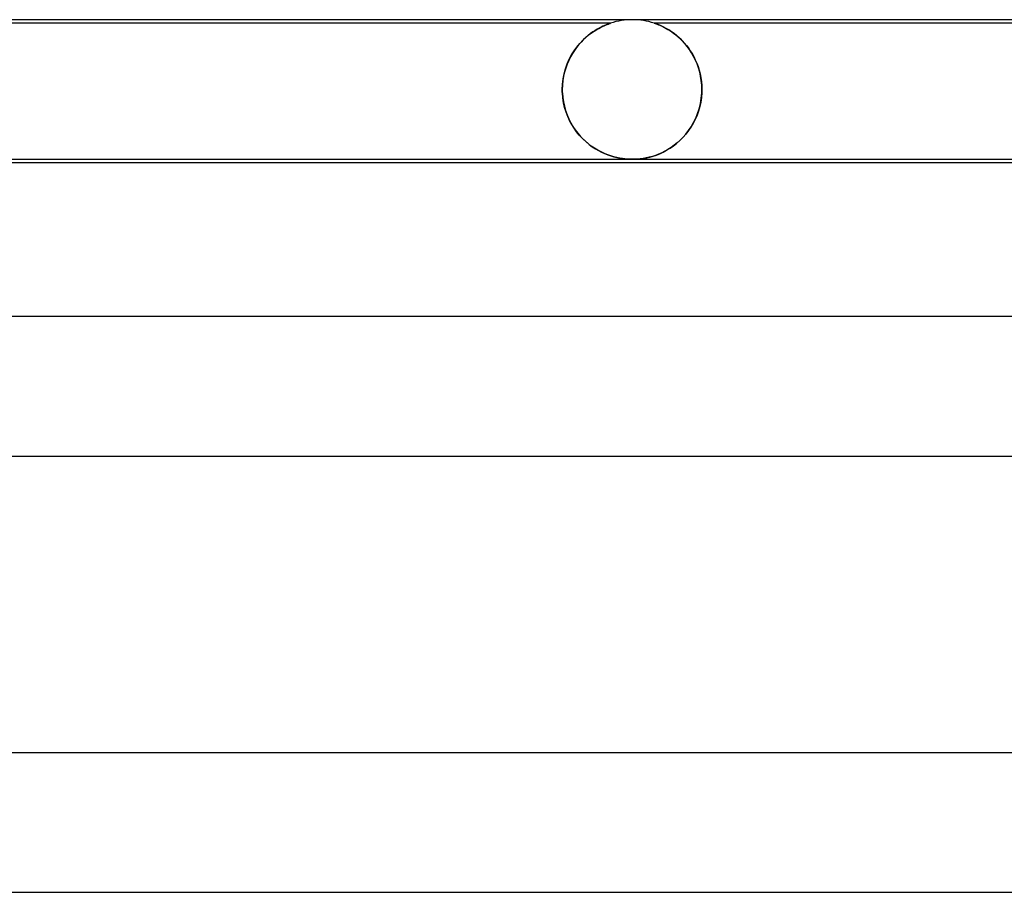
# Model space of a CAD drawing. Header units: millimetres. Extents: x -385 to 385, y -2 to 250.
# Tile 79 of 85: x 171 to 200, y 225 to 250. Entities that reach past the tile are written whole.
import ezdxf

# ---------------------------------------------------------------- set-up
doc = ezdxf.new("R2010")
doc.units = ezdxf.units.MM
doc.layers.add('HIDDEN', color=7, linetype='Continuous')
doc.layers.add('THICK', color=7, linetype='Continuous')

msp = doc.modelspace()

# ---------------------------------------------------------------- linework, layer by layer
at = {"layer": 'HIDDEN'}
for p, q in [((188.375, 249.9), (168.624, 249.9)), ((187.857, 249.643), (187.948, 249.702)), ((187.931, 249.691), (187.867, 249.65)), ((187.992, 249.728), (187.931, 249.691)), ((187.948, 249.702), (188.035, 249.752)), ((188.05, 249.761), (187.992, 249.728)), ((188.035, 249.752), (188.115, 249.794)), ((188.104, 249.789), (188.05, 249.761)), ((188.156, 249.813), (188.104, 249.789)), ((188.115, 249.794), (188.188, 249.828)), ((188.204, 249.835), (188.156, 249.813)), ((188.188, 249.828), (188.251, 249.855)), ((188.249, 249.854), (188.204, 249.835)), ((188.289, 249.87), (188.249, 249.854)), ((188.251, 249.855), (188.302, 249.874)), ((188.323, 249.882), (188.289, 249.87)), ((188.302, 249.874), (188.338, 249.887)), ((188.349, 249.891), (188.323, 249.882)), ((188.338, 249.887), (188.361, 249.895)), ((188.367, 249.897), (188.349, 249.891)), ((188.361, 249.895), (188.373, 249.899)), ((188.375, 249.9), (188.367, 249.897)), ((188.373, 249.899), (188.375, 249.9)), ((207.375, 249.9), (189.624, 249.9)), ((189.629, 249.898), (189.625, 249.9)), ((189.625, 249.9), (189.627, 249.899)), ((189.627, 249.899), (189.638, 249.896)), ((189.642, 249.894), (189.629, 249.898)), ((189.638, 249.896), (189.655, 249.889)), ((189.663, 249.887), (189.642, 249.894)), ((189.655, 249.889), (189.679, 249.881)), ((189.693, 249.876), (189.663, 249.887)), ((189.679, 249.881), (189.708, 249.87)), ((189.734, 249.86), (189.693, 249.876)), ((189.708, 249.87), (189.743, 249.857)), ((189.784, 249.84), (189.734, 249.86)), ((189.743, 249.857), (189.781, 249.841)), ((189.781, 249.841), (189.823, 249.822)), ((189.84, 249.814), (189.784, 249.84)), ((189.823, 249.822), (189.868, 249.801)), ((189.903, 249.783), (189.84, 249.814)), ((189.868, 249.801), (189.915, 249.778)), ((189.971, 249.747), (189.903, 249.783)), ((189.915, 249.778), (189.964, 249.751)), ((189.964, 249.751), (190.017, 249.721)), ((190.043, 249.705), (189.971, 249.747)), ((190.017, 249.721), (190.071, 249.688)), ((190.119, 249.656), (190.043, 249.705)), ((190.071, 249.688), (190.128, 249.65)), ((187.49, 249.318), (187.579, 249.411)), ((187.596, 249.429), (187.528, 249.36)), ((187.579, 249.411), (187.67, 249.497)), ((187.665, 249.493), (187.596, 249.429)), ((187.733, 249.551), (187.665, 249.493)), ((187.67, 249.497), (187.764, 249.575)), ((187.801, 249.603), (187.733, 249.551)), ((187.764, 249.575), (187.857, 249.643)), ((187.867, 249.65), (187.801, 249.603)), ((190.196, 249.601), (190.119, 249.656)), ((190.128, 249.65), (190.186, 249.608)), ((190.186, 249.608), (190.245, 249.562)), ((190.273, 249.539), (190.196, 249.601)), ((190.245, 249.562), (190.306, 249.512)), ((190.35, 249.472), (190.273, 249.539)), ((190.306, 249.512), (190.366, 249.457)), ((190.425, 249.399), (190.35, 249.472)), ((190.366, 249.457), (190.427, 249.397)), ((190.497, 249.32), (190.425, 249.399)), ((190.427, 249.397), (190.487, 249.332)), ((187.336, 249.12), (187.278, 249.029)), ((187.327, 249.107), (187.406, 249.216)), ((187.397, 249.205), (187.336, 249.12)), ((187.462, 249.285), (187.397, 249.205)), ((187.406, 249.216), (187.49, 249.318)), ((187.528, 249.36), (187.462, 249.285)), ((190.487, 249.332), (190.545, 249.263)), ((190.567, 249.236), (190.497, 249.32)), ((190.545, 249.263), (190.602, 249.19)), ((190.633, 249.146), (190.567, 249.236)), ((190.602, 249.19), (190.656, 249.112)), ((190.695, 249.051), (190.633, 249.146)), ((190.656, 249.112), (190.707, 249.03)), ((187.173, 248.832), (187.127, 248.726)), ((187.131, 248.734), (187.189, 248.865)), ((187.223, 248.933), (187.173, 248.832)), ((187.189, 248.865), (187.255, 248.99)), ((187.278, 249.029), (187.223, 248.933)), ((187.255, 248.99), (187.327, 249.107)), ((190.752, 248.95), (190.695, 249.051)), ((190.707, 249.03), (190.756, 248.944)), ((190.805, 248.845), (190.752, 248.95)), ((190.756, 248.944), (190.801, 248.853)), ((190.801, 248.853), (190.842, 248.759)), ((190.852, 248.735), (190.805, 248.845)), ((187.042, 248.451), (187.081, 248.596)), ((187.087, 248.615), (187.054, 248.499)), ((187.081, 248.596), (187.131, 248.734)), ((187.127, 248.726), (187.087, 248.615)), ((190.842, 248.759), (190.879, 248.66)), ((190.892, 248.62), (190.852, 248.735)), ((190.879, 248.66), (190.911, 248.557)), ((190.927, 248.5), (190.892, 248.62)), ((190.911, 248.557), (190.939, 248.452)), ((186.995, 248.153), (187.013, 248.304)), ((187.026, 248.379), (187.006, 248.255)), ((187.013, 248.304), (187.042, 248.451)), ((187.054, 248.499), (187.026, 248.379)), ((190.954, 248.378), (190.927, 248.5)), ((190.939, 248.452), (190.961, 248.343)), ((190.974, 248.254), (190.954, 248.378)), ((190.961, 248.343), (190.977, 248.23)), ((186.989, 248), (186.995, 248.153)), ((186.994, 248.128), (186.989, 248)), ((186.989, 248), (186.989, 247.983)), ((186.989, 247.983), (186.989, 248)), ((186.989, 247.983), (186.99, 247.967)), ((186.99, 247.967), (186.989, 247.983)), ((187.006, 248.255), (186.994, 248.128)), ((190.986, 248.128), (190.974, 248.254)), ((190.977, 248.23), (190.986, 248.116)), ((190.99, 248), (190.986, 248.128)), ((190.986, 248.116), (190.99, 248)), ((190.989, 247.983), (190.99, 248)), ((190.99, 248), (190.989, 247.983)), ((190.989, 247.967), (190.989, 247.983)), ((190.989, 247.983), (190.989, 247.967)), ((186.99, 247.967), (186.99, 247.95)), ((186.99, 247.95), (186.99, 247.967)), ((186.99, 247.95), (186.99, 247.933)), ((186.99, 247.933), (186.99, 247.95)), ((186.99, 247.933), (186.991, 247.917)), ((186.991, 247.917), (186.99, 247.933)), ((186.991, 247.917), (186.992, 247.9)), ((186.992, 247.9), (186.991, 247.917)), ((186.992, 247.9), (187.002, 247.772)), ((187.004, 247.759), (186.992, 247.9)), ((187.002, 247.772), (187.021, 247.644)), ((187.026, 247.62), (187.004, 247.759)), ((190.948, 247.596), (190.973, 247.747)), ((190.976, 247.769), (190.957, 247.638)), ((190.973, 247.747), (190.987, 247.9)), ((190.987, 247.9), (190.976, 247.769)), ((190.987, 247.9), (190.988, 247.917)), ((190.988, 247.917), (190.987, 247.9)), ((190.988, 247.933), (190.989, 247.95)), ((190.989, 247.95), (190.988, 247.933)), ((190.988, 247.917), (190.988, 247.933)), ((190.988, 247.933), (190.988, 247.917)), ((190.989, 247.95), (190.989, 247.967)), ((190.989, 247.967), (190.989, 247.95)), ((187.021, 247.644), (187.049, 247.518)), ((187.057, 247.485), (187.026, 247.62)), ((187.049, 247.518), (187.084, 247.395)), ((187.097, 247.354), (187.057, 247.485)), ((190.868, 247.31), (190.913, 247.45)), ((190.929, 247.509), (190.893, 247.384)), ((190.913, 247.45), (190.948, 247.596)), ((190.957, 247.638), (190.929, 247.509)), ((187.084, 247.395), (187.126, 247.276)), ((187.145, 247.229), (187.097, 247.354)), ((187.126, 247.276), (187.176, 247.16)), ((187.2, 247.109), (187.145, 247.229)), ((187.176, 247.16), (187.232, 247.049)), ((190.799, 247.144), (190.741, 247.031)), ((190.752, 247.052), (190.814, 247.177)), ((190.85, 247.262), (190.799, 247.144)), ((190.814, 247.177), (190.868, 247.31)), ((190.893, 247.384), (190.85, 247.262)), ((187.262, 246.996), (187.2, 247.109)), ((187.232, 247.049), (187.294, 246.943)), ((187.329, 246.889), (187.262, 246.996)), ((187.294, 246.943), (187.362, 246.842)), ((187.401, 246.789), (187.329, 246.889)), ((190.678, 246.923), (190.608, 246.821)), ((190.609, 246.823), (190.684, 246.933)), ((190.741, 247.031), (190.678, 246.923)), ((190.684, 246.933), (190.752, 247.052)), ((187.362, 246.842), (187.434, 246.747)), ((187.478, 246.695), (187.401, 246.789)), ((187.434, 246.747), (187.511, 246.657)), ((187.559, 246.607), (187.478, 246.695)), ((187.511, 246.657), (187.592, 246.573)), ((187.643, 246.525), (187.559, 246.607)), ((187.592, 246.573), (187.676, 246.496)), ((190.357, 246.536), (190.445, 246.624)), ((190.455, 246.634), (190.371, 246.55)), ((190.445, 246.624), (190.529, 246.719)), ((190.534, 246.725), (190.455, 246.634)), ((190.529, 246.719), (190.609, 246.823)), ((190.608, 246.821), (190.534, 246.725)), ((187.731, 246.45), (187.643, 246.525)), ((187.676, 246.496), (187.761, 246.426)), ((187.822, 246.38), (187.731, 246.45)), ((187.761, 246.426), (187.848, 246.362)), ((187.916, 246.317), (187.822, 246.38)), ((187.848, 246.362), (187.937, 246.304)), ((188.011, 246.26), (187.916, 246.317)), ((187.937, 246.304), (188.025, 246.252)), ((189.979, 246.258), (190.077, 246.317)), ((190.109, 246.338), (190.019, 246.281)), ((190.077, 246.317), (190.172, 246.383)), ((190.198, 246.402), (190.109, 246.338)), ((190.172, 246.383), (190.266, 246.456)), ((190.286, 246.472), (190.198, 246.402)), ((190.266, 246.456), (190.357, 246.536)), ((190.371, 246.55), (190.286, 246.472)), ((188.106, 246.21), (188.011, 246.26)), ((188.025, 246.252), (188.114, 246.205)), ((188.199, 246.166), (188.106, 246.21)), ((188.114, 246.205), (188.202, 246.165)), ((188.292, 246.129), (188.199, 246.166)), ((188.202, 246.165), (188.291, 246.129)), ((188.291, 246.129), (188.379, 246.098)), ((188.382, 246.097), (188.292, 246.129)), ((188.379, 246.098), (188.467, 246.072)), ((188.47, 246.071), (188.382, 246.097)), ((188.467, 246.072), (188.554, 246.05)), ((188.555, 246.05), (188.47, 246.071)), ((188.554, 246.05), (188.64, 246.033)), ((188.635, 246.033), (188.555, 246.05)), ((188.711, 246.021), (188.635, 246.033)), ((188.64, 246.033), (188.721, 246.019)), ((188.784, 246.012), (188.711, 246.021)), ((188.721, 246.019), (188.797, 246.01)), ((188.854, 246.005), (188.784, 246.012)), ((188.797, 246.01), (188.868, 246.004)), ((189.127, 246.004), (189.192, 246.009)), ((189.223, 246.013), (189.144, 246.005)), ((189.192, 246.009), (189.26, 246.017)), ((189.307, 246.024), (189.223, 246.013)), ((189.26, 246.017), (189.334, 246.028)), ((189.395, 246.04), (189.307, 246.024)), ((189.334, 246.028), (189.415, 246.044)), ((189.484, 246.06), (189.395, 246.04)), ((189.415, 246.044), (189.503, 246.065)), ((189.573, 246.084), (189.484, 246.06)), ((189.503, 246.065), (189.595, 246.091)), ((189.662, 246.113), (189.573, 246.084)), ((189.595, 246.091), (189.689, 246.123)), ((189.75, 246.147), (189.662, 246.113)), ((189.689, 246.123), (189.784, 246.161)), ((189.839, 246.186), (189.75, 246.147)), ((189.784, 246.161), (189.881, 246.206)), ((189.929, 246.231), (189.839, 246.186)), ((189.881, 246.206), (189.979, 246.258)), ((190.019, 246.281), (189.929, 246.231)), ((188.925, 246.001), (188.854, 246.005)), ((188.868, 246.004), (188.935, 246.001)), ((188.996, 246), (188.925, 246.001)), ((188.935, 246.001), (189, 246)), ((189.07, 246.001), (188.998, 246)), ((189, 246), (189.064, 246.001)), ((189.064, 246.001), (189.127, 246.004)), ((189.144, 246.005), (189.07, 246.001))]:
    msp.add_line(p, q, dxfattribs=at)
for start, end in [(90, 108.1986), (71.803, 90)]:
    msp.add_arc((189, 248), 2, start, end, dxfattribs=at)
at = {"layer": 'THICK'}
for p, q in [((208, 250), (0, 250)), ((149.224, 246), (207.99, 246)), ((205.774, 245.9), (149.262, 245.9)), ((188.997, 246), (188.996, 246)), ((188.998, 246), (188.997, 246)), ((188.997, 246), (188.997, 246)), ((188.997, 246), (188.997, 246)), ((188.998, 246), (188.998, 246)), ((188.998, 246), (188.998, 246)), ((213.75, 241.5), (0, 241.5)), ((152.522, 237.5), (213.743, 237.5)), ((220.5, 229), (0, 229)), ((157.372, 225), (220.493, 225))]:
    msp.add_line(p, q, dxfattribs=at)

doc.saveas('drawing.dxf')
